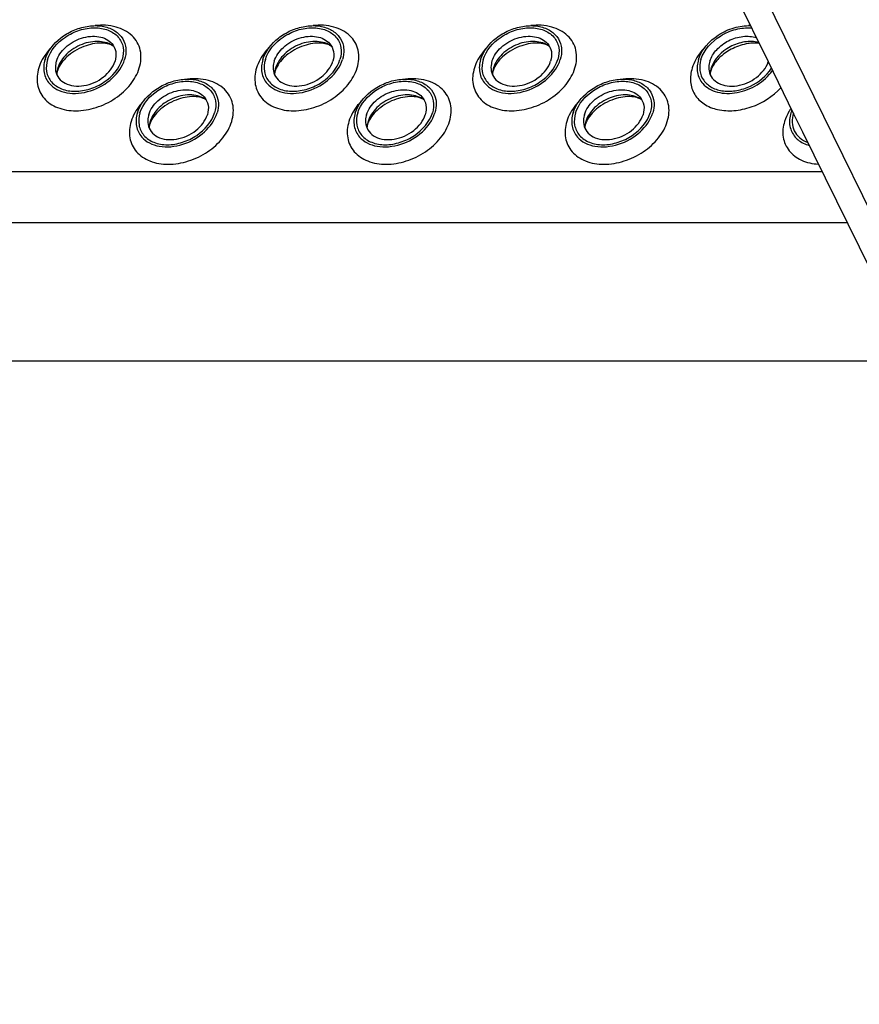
# Model space of a CAD drawing. Header units: millimetres. Extents: x 0 to 2100, y 0 to 2970.
# Tile 21 of 28: x 1617 to 1663, y 1031 to 1085. Entities that reach past the tile are written whole.
import ezdxf

# ---------------------------------------------------------------- set-up
doc = ezdxf.new("R2010")
doc.units = ezdxf.units.MM
doc.header["$LTSCALE"] = 193.6
doc.layers.get('0').update_dxf_attribs({"linetype": 'CONTINUOUS'})

msp = doc.modelspace()

# ---------------------------------------------------------------- linework, layer by layer
at = {"color": 7, "linetype": 'CONTINUOUS'}
for p, q in [((1614.86, 1169.987), (1657.882, 1082.319)), ((1657.882, 1082.319), (1659.272, 1079.486)), ((1659.272, 1079.486), (1659.784, 1078.443)), ((1659.784, 1078.443), (1703.638, 989.078)), ((1665.961, 1065.855), (1438.371, 1065.855))]:
    msp.add_line(p, q, dxfattribs=at)
at = {"color": 9, "linetype": 'CONTINUOUS'}
for p, q in [((1616.972, 1168.883), (1799.997, 795.917)), ((1433.256, 1076.28), (1660.845, 1076.28)), ((1434.635, 1073.47), (1662.224, 1073.47))]:
    msp.add_line(p, q, dxfattribs=at)
msp.add_arc((1657.219, 1080.763), 3.546, 94.9593, 96.4923, dxfattribs=at)
at = {"color": 7, "linetype": 'CONTINUOUS'}
for centre, radius, start, end in [((1620.169, 1081.556), 1.361, 162.7878, 168.4706), ((1632.134, 1081.556), 1.361, 162.7878, 168.4706), ((1644.099, 1081.556), 1.361, 162.7878, 168.4706), ((1656.064, 1081.556), 1.361, 162.7878, 168.4706), ((1620.104, 1081.57), 1.294, 168.5133, 169.2517), ((1632.069, 1081.57), 1.294, 168.5133, 169.2517), ((1644.034, 1081.57), 1.294, 168.5133, 169.2517), ((1655.998, 1081.57), 1.294, 168.5133, 169.2517), ((1660.946, 1078.927), 1.893, 157.709, 162.7904), ((1625.178, 1078.633), 1.294, 168.5133, 169.2517), ((1625.244, 1078.618), 1.361, 162.7878, 168.4706), ((1637.143, 1078.633), 1.294, 168.5133, 169.2517), ((1637.209, 1078.618), 1.361, 162.7878, 168.4706), ((1649.108, 1078.633), 1.294, 168.5133, 169.2517), ((1649.174, 1078.618), 1.361, 162.7878, 168.4706)]:
    msp.add_arc(centre, radius, start, end, dxfattribs=at)
for points, knots in [([(1618.167, 1082.425), (1618.31, 1082.888), (1618.819, 1083.521), (1619.697, 1084.044), (1620.456, 1084.278), (1621.207, 1084.307), (1621.875, 1084.123), (1622.383, 1083.728), (1622.555, 1083.349), (1622.592, 1083.158)], [0, 0, 0, 0, 0.256023, 0.397887, 0.538537, 0.670709, 0.789982, 0.897281, 1, 1, 1, 1]), ([(1618.305, 1082.425), (1618.461, 1082.927), (1619.055, 1083.595), (1619.921, 1084.01), (1620.477, 1084.144), (1621.007, 1084.189), (1621.625, 1084.095), (1622.222, 1083.709), (1622.518, 1083.088), (1622.47, 1082.638), (1622.404, 1082.425)], [0, 0, 0, 0, 0.262644, 0.40739, 0.478548, 0.547163, 0.673046, 0.784041, 0.88848, 1, 1, 1, 1]), ([(1630.132, 1082.425), (1630.275, 1082.888), (1630.784, 1083.521), (1631.662, 1084.044), (1632.421, 1084.278), (1633.172, 1084.307), (1633.84, 1084.123), (1634.348, 1083.728), (1634.52, 1083.349), (1634.557, 1083.158)], [0, 0, 0, 0, 0.256023, 0.397887, 0.538537, 0.670709, 0.789982, 0.897281, 1, 1, 1, 1]), ([(1630.27, 1082.425), (1630.425, 1082.927), (1631.02, 1083.595), (1631.886, 1084.01), (1632.442, 1084.144), (1632.972, 1084.189), (1633.59, 1084.095), (1634.186, 1083.709), (1634.483, 1083.088), (1634.435, 1082.638), (1634.369, 1082.425)], [0, 0, 0, 0, 0.262644, 0.40739, 0.478548, 0.547163, 0.673046, 0.784041, 0.88848, 1, 1, 1, 1]), ([(1642.097, 1082.425), (1642.24, 1082.888), (1642.749, 1083.521), (1643.627, 1084.044), (1644.386, 1084.278), (1645.137, 1084.307), (1645.805, 1084.123), (1646.313, 1083.728), (1646.485, 1083.349), (1646.522, 1083.158)], [0, 0, 0, 0, 0.256023, 0.397887, 0.538537, 0.670709, 0.789982, 0.897281, 1, 1, 1, 1]), ([(1642.235, 1082.425), (1642.39, 1082.927), (1642.985, 1083.595), (1643.851, 1084.01), (1644.407, 1084.144), (1644.937, 1084.189), (1645.555, 1084.095), (1646.151, 1083.709), (1646.447, 1083.088), (1646.4, 1082.638), (1646.334, 1082.425)], [0, 0, 0, 0, 0.262644, 0.40739, 0.478548, 0.547163, 0.673046, 0.784041, 0.88848, 1, 1, 1, 1]), ([(1654.062, 1082.425), (1654.232, 1082.976), (1654.897, 1083.706), (1655.988, 1084.204), (1656.616, 1084.295), (1656.919, 1084.284)], [0, 0, 0, 0, 0.481726, 0.746691, 1, 1, 1, 1]), ([(1654.2, 1082.425), (1654.365, 1082.958), (1655.019, 1083.66), (1656.083, 1084.117), (1656.69, 1084.184), (1656.98, 1084.16)], [0, 0, 0, 0, 0.48345, 0.748655, 1, 1, 1, 1]), ([(1618.789, 1082.332), (1618.879, 1082.622), (1619.274, 1083.17), (1619.996, 1083.577), (1620.645, 1083.713), (1621.113, 1083.7), (1621.526, 1083.571), (1621.748, 1083.405), (1621.834, 1083.308)], [0, 0, 0, 0, 0.246509, 0.519762, 0.654244, 0.780195, 0.89511, 1, 1, 1, 1]), ([(1630.754, 1082.332), (1630.843, 1082.622), (1631.239, 1083.17), (1631.961, 1083.577), (1632.61, 1083.713), (1633.077, 1083.7), (1633.49, 1083.571), (1633.713, 1083.405), (1633.799, 1083.308)], [0, 0, 0, 0, 0.246509, 0.519762, 0.654244, 0.780195, 0.89511, 1, 1, 1, 1]), ([(1642.719, 1082.332), (1642.808, 1082.622), (1643.204, 1083.17), (1643.926, 1083.577), (1644.575, 1083.713), (1645.042, 1083.7), (1645.455, 1083.571), (1645.678, 1083.405), (1645.764, 1083.308)], [0, 0, 0, 0, 0.246509, 0.519762, 0.654244, 0.780195, 0.89511, 1, 1, 1, 1]), ([(1654.684, 1082.332), (1654.756, 1082.566), (1655.046, 1083.021), (1655.699, 1083.495), (1656.471, 1083.737), (1657.011, 1083.7), (1657.245, 1083.62)], [0, 0, 0, 0, 0.236159, 0.498635, 0.761919, 1, 1, 1, 1]), ([(1621.947, 1083.145), (1621.724, 1083.312), (1621.109, 1083.489), (1620.332, 1083.34), (1619.74, 1083.042), (1619.237, 1082.65), (1618.958, 1082.246), (1618.869, 1081.959)], [0, 0, 0, 0, 0.224625, 0.486047, 0.622957, 0.757186, 1, 1, 1, 1]), ([(1621.947, 1083.145), (1621.888, 1083.189), (1621.712, 1083.273), (1621.194, 1083.369), (1620.362, 1083.227), (1619.478, 1082.738), (1619.021, 1082.217), (1618.898, 1081.945)], [0, 0, 0, 0, 0.06197, 0.161076, 0.439025, 0.749133, 1, 1, 1, 1]), ([(1621.834, 1083.308), (1621.944, 1083.183), (1622.102, 1082.857), (1622.065, 1082.501), (1622.012, 1082.332)], [0, 0, 0, 0, 0.48372, 1, 1, 1, 1]), ([(1622.592, 1083.158), (1622.603, 1083.1), (1622.634, 1082.855), (1622.598, 1082.604), (1622.542, 1082.425)], [0, 0, 0, 0, 0.240827, 1, 1, 1, 1]), ([(1633.912, 1083.145), (1633.689, 1083.312), (1633.073, 1083.489), (1632.297, 1083.34), (1631.705, 1083.042), (1631.202, 1082.65), (1630.923, 1082.246), (1630.834, 1081.959)], [0, 0, 0, 0, 0.224625, 0.486047, 0.622957, 0.757186, 1, 1, 1, 1]), ([(1633.912, 1083.145), (1633.853, 1083.189), (1633.677, 1083.273), (1633.159, 1083.369), (1632.327, 1083.227), (1631.443, 1082.738), (1630.986, 1082.217), (1630.863, 1081.945)], [0, 0, 0, 0, 0.06197, 0.161076, 0.439025, 0.749133, 1, 1, 1, 1]), ([(1633.799, 1083.308), (1633.909, 1083.183), (1634.067, 1082.857), (1634.03, 1082.501), (1633.977, 1082.332)], [0, 0, 0, 0, 0.48372, 1, 1, 1, 1]), ([(1634.557, 1083.158), (1634.568, 1083.1), (1634.599, 1082.855), (1634.563, 1082.604), (1634.507, 1082.425)], [0, 0, 0, 0, 0.240827, 1, 1, 1, 1]), ([(1645.877, 1083.145), (1645.654, 1083.312), (1645.038, 1083.489), (1644.262, 1083.34), (1643.67, 1083.042), (1643.167, 1082.65), (1642.888, 1082.246), (1642.799, 1081.959)], [0, 0, 0, 0, 0.224625, 0.486047, 0.622957, 0.757186, 1, 1, 1, 1]), ([(1645.877, 1083.145), (1645.818, 1083.189), (1645.642, 1083.273), (1645.124, 1083.369), (1644.292, 1083.227), (1643.407, 1082.738), (1642.951, 1082.217), (1642.828, 1081.945)], [0, 0, 0, 0, 0.06197, 0.161076, 0.439025, 0.749133, 1, 1, 1, 1]), ([(1645.764, 1083.308), (1645.874, 1083.183), (1646.032, 1082.857), (1645.995, 1082.501), (1645.942, 1082.332)], [0, 0, 0, 0, 0.48372, 1, 1, 1, 1]), ([(1646.522, 1083.158), (1646.533, 1083.1), (1646.564, 1082.855), (1646.527, 1082.604), (1646.472, 1082.425)], [0, 0, 0, 0, 0.240827, 1, 1, 1, 1]), ([(1657.371, 1083.364), (1657.121, 1083.427), (1656.563, 1083.432), (1655.56, 1083.088), (1654.917, 1082.454), (1654.764, 1081.959)], [0, 0, 0, 0, 0.243949, 0.509689, 1, 1, 1, 1]), ([(1657.397, 1083.307), (1657.159, 1083.342), (1656.62, 1083.308), (1655.851, 1083.027), (1655.2, 1082.559), (1654.885, 1082.149), (1654.793, 1081.945)], [0, 0, 0, 0, 0.233231, 0.511023, 0.78338, 1, 1, 1, 1]), ([(1618.167, 1082.425), (1618.097, 1082.196), (1618.046, 1081.715), (1618.259, 1081.272), (1618.406, 1081.104)], [0, 0, 0, 0, 0.516327, 1, 1, 1, 1]), ([(1618.305, 1082.425), (1618.24, 1082.212), (1618.192, 1081.762), (1618.488, 1081.141), (1619.085, 1080.755), (1619.703, 1080.661), (1620.233, 1080.706), (1620.789, 1080.84), (1621.654, 1081.255), (1622.249, 1081.923), (1622.404, 1082.425)], [0, 0, 0, 0, 0.11152, 0.215959, 0.326954, 0.452837, 0.521452, 0.59261, 0.737356, 1, 1, 1, 1]), ([(1618.406, 1081.104), (1618.522, 1080.972), (1618.824, 1080.744), (1619.384, 1080.568), (1620.02, 1080.549), (1620.902, 1080.733), (1621.883, 1081.286), (1622.42, 1082.03), (1622.542, 1082.425)], [0, 0, 0, 0, 0.104844, 0.2197, 0.345614, 0.480094, 0.753415, 1, 1, 1, 1]), ([(1618.789, 1082.332), (1618.775, 1082.286), (1618.731, 1082.112), (1618.727, 1081.926), (1618.752, 1081.795)], [0, 0, 0, 0, 0.262254, 1, 1, 1, 1]), ([(1618.752, 1081.795), (1618.779, 1081.654), (1618.904, 1081.374), (1619.277, 1081.082), (1619.77, 1080.945), (1620.521, 1080.974), (1621.406, 1081.366), (1621.907, 1081.99), (1622.012, 1082.332)], [0, 0, 0, 0, 0.102966, 0.210459, 0.329939, 0.462371, 0.743357, 1, 1, 1, 1]), ([(1618.898, 1081.945), (1618.893, 1081.933), (1618.874, 1081.889), (1618.857, 1081.843), (1618.847, 1081.81)], [0, 0, 0, 0, 0.268631, 1, 1, 1, 1]), ([(1630.132, 1082.425), (1630.062, 1082.196), (1630.011, 1081.715), (1630.223, 1081.272), (1630.371, 1081.104)], [0, 0, 0, 0, 0.516327, 1, 1, 1, 1]), ([(1630.27, 1082.425), (1630.205, 1082.212), (1630.157, 1081.762), (1630.453, 1081.141), (1631.05, 1080.755), (1631.667, 1080.661), (1632.198, 1080.706), (1632.754, 1080.84), (1633.619, 1081.255), (1634.214, 1081.923), (1634.369, 1082.425)], [0, 0, 0, 0, 0.11152, 0.215959, 0.326954, 0.452837, 0.521452, 0.59261, 0.737356, 1, 1, 1, 1]), ([(1630.371, 1081.104), (1630.487, 1080.972), (1630.789, 1080.744), (1631.349, 1080.568), (1631.985, 1080.549), (1632.866, 1080.733), (1633.848, 1081.286), (1634.385, 1082.03), (1634.507, 1082.425)], [0, 0, 0, 0, 0.104844, 0.2197, 0.345614, 0.480094, 0.753415, 1, 1, 1, 1]), ([(1630.754, 1082.332), (1630.74, 1082.286), (1630.695, 1082.112), (1630.692, 1081.926), (1630.717, 1081.795)], [0, 0, 0, 0, 0.262254, 1, 1, 1, 1]), ([(1630.717, 1081.795), (1630.743, 1081.654), (1630.869, 1081.374), (1631.242, 1081.082), (1631.735, 1080.945), (1632.485, 1080.974), (1633.371, 1081.366), (1633.872, 1081.99), (1633.977, 1082.332)], [0, 0, 0, 0, 0.102966, 0.210459, 0.329939, 0.462371, 0.743357, 1, 1, 1, 1]), ([(1630.863, 1081.945), (1630.858, 1081.933), (1630.839, 1081.889), (1630.822, 1081.843), (1630.812, 1081.81)], [0, 0, 0, 0, 0.268631, 1, 1, 1, 1]), ([(1642.097, 1082.425), (1642.027, 1082.196), (1641.976, 1081.715), (1642.188, 1081.272), (1642.336, 1081.104)], [0, 0, 0, 0, 0.516327, 1, 1, 1, 1]), ([(1642.235, 1082.425), (1642.17, 1082.212), (1642.122, 1081.762), (1642.418, 1081.141), (1643.015, 1080.755), (1643.632, 1080.661), (1644.163, 1080.706), (1644.718, 1080.84), (1645.584, 1081.255), (1646.179, 1081.923), (1646.334, 1082.425)], [0, 0, 0, 0, 0.11152, 0.215959, 0.326954, 0.452837, 0.521452, 0.59261, 0.737356, 1, 1, 1, 1]), ([(1642.336, 1081.104), (1642.452, 1080.972), (1642.754, 1080.744), (1643.314, 1080.568), (1643.95, 1080.549), (1644.831, 1080.733), (1645.813, 1081.286), (1646.35, 1082.03), (1646.472, 1082.425)], [0, 0, 0, 0, 0.104844, 0.2197, 0.345614, 0.480094, 0.753415, 1, 1, 1, 1]), ([(1642.719, 1082.332), (1642.705, 1082.286), (1642.66, 1082.112), (1642.656, 1081.926), (1642.681, 1081.795)], [0, 0, 0, 0, 0.262254, 1, 1, 1, 1]), ([(1642.681, 1081.795), (1642.708, 1081.654), (1642.834, 1081.374), (1643.207, 1081.082), (1643.7, 1080.945), (1644.45, 1080.974), (1645.336, 1081.366), (1645.837, 1081.99), (1645.942, 1082.332)], [0, 0, 0, 0, 0.102966, 0.210459, 0.329939, 0.462371, 0.743357, 1, 1, 1, 1]), ([(1642.828, 1081.945), (1642.823, 1081.933), (1642.804, 1081.889), (1642.787, 1081.843), (1642.777, 1081.81)], [0, 0, 0, 0, 0.268631, 1, 1, 1, 1]), ([(1654.062, 1082.425), (1653.992, 1082.196), (1653.941, 1081.715), (1654.153, 1081.272), (1654.301, 1081.104)], [0, 0, 0, 0, 0.516327, 1, 1, 1, 1]), ([(1654.2, 1082.425), (1654.14, 1082.23), (1654.09, 1081.823), (1654.312, 1081.246), (1654.798, 1080.843), (1655.45, 1080.658), (1656.187, 1080.692), (1657.155, 1081.005), (1657.793, 1081.517), (1658.069, 1081.941)], [0, 0, 0, 0, 0.111929, 0.216386, 0.324685, 0.445434, 0.579857, 0.722989, 1, 1, 1, 1]), ([(1654.684, 1082.332), (1654.67, 1082.286), (1654.625, 1082.112), (1654.621, 1081.926), (1654.646, 1081.795)], [0, 0, 0, 0, 0.262254, 1, 1, 1, 1]), ([(1654.646, 1081.795), (1654.673, 1081.655), (1654.797, 1081.378), (1655.163, 1081.087), (1655.649, 1080.947), (1656.391, 1080.969), (1657.273, 1081.348), (1657.78, 1081.957), (1657.895, 1082.294)], [0, 0, 0, 0, 0.102888, 0.210157, 0.329206, 0.461133, 0.741833, 1, 1, 1, 1]), ([(1654.793, 1081.945), (1654.788, 1081.933), (1654.769, 1081.889), (1654.752, 1081.843), (1654.742, 1081.81)], [0, 0, 0, 0, 0.268631, 1, 1, 1, 1]), ([(1618.847, 1081.81), (1618.841, 1081.79), (1618.822, 1081.723), (1618.812, 1081.654), (1618.811, 1081.606)], [0, 0, 0, 0, 0.304395, 1, 1, 1, 1]), ([(1630.812, 1081.81), (1630.806, 1081.79), (1630.787, 1081.723), (1630.777, 1081.654), (1630.776, 1081.606)], [0, 0, 0, 0, 0.304395, 1, 1, 1, 1]), ([(1642.777, 1081.81), (1642.77, 1081.79), (1642.752, 1081.723), (1642.742, 1081.654), (1642.741, 1081.606)], [0, 0, 0, 0, 0.304395, 1, 1, 1, 1]), ([(1654.301, 1081.104), (1654.4, 1080.991), (1654.648, 1080.792), (1655.108, 1080.611), (1655.634, 1080.545), (1656.394, 1080.614), (1657.31, 1080.975), (1657.907, 1081.506), (1658.129, 1081.816)], [0, 0, 0, 0, 0.10341, 0.214968, 0.336069, 0.465688, 0.737151, 1, 1, 1, 1]), ([(1654.742, 1081.81), (1654.735, 1081.79), (1654.717, 1081.723), (1654.707, 1081.654), (1654.706, 1081.606)], [0, 0, 0, 0, 0.304395, 1, 1, 1, 1]), ([(1623.242, 1079.487), (1623.385, 1079.951), (1623.894, 1080.584), (1624.772, 1081.106), (1625.531, 1081.341), (1626.282, 1081.37), (1626.95, 1081.186), (1627.458, 1080.79), (1627.629, 1080.411), (1627.667, 1080.221)], [0, 0, 0, 0, 0.256023, 0.397887, 0.538537, 0.670709, 0.789982, 0.897281, 1, 1, 1, 1]), ([(1623.38, 1079.487), (1623.535, 1079.989), (1624.13, 1080.658), (1624.996, 1081.072), (1625.551, 1081.207), (1626.082, 1081.252), (1626.7, 1081.157), (1627.296, 1080.771), (1627.592, 1080.15), (1627.545, 1079.7), (1627.479, 1079.487)], [0, 0, 0, 0, 0.262644, 0.40739, 0.478548, 0.547163, 0.673046, 0.784041, 0.88848, 1, 1, 1, 1]), ([(1635.207, 1079.487), (1635.35, 1079.951), (1635.859, 1080.584), (1636.737, 1081.106), (1637.496, 1081.341), (1638.247, 1081.37), (1638.915, 1081.186), (1639.423, 1080.79), (1639.594, 1080.411), (1639.632, 1080.221)], [0, 0, 0, 0, 0.256023, 0.397887, 0.538537, 0.670709, 0.789982, 0.897281, 1, 1, 1, 1]), ([(1635.345, 1079.487), (1635.5, 1079.989), (1636.095, 1080.658), (1636.961, 1081.072), (1637.516, 1081.207), (1638.047, 1081.252), (1638.665, 1081.157), (1639.261, 1080.771), (1639.557, 1080.15), (1639.51, 1079.7), (1639.444, 1079.487)], [0, 0, 0, 0, 0.262644, 0.40739, 0.478548, 0.547163, 0.673046, 0.784041, 0.88848, 1, 1, 1, 1]), ([(1647.172, 1079.487), (1647.315, 1079.951), (1647.824, 1080.584), (1648.702, 1081.106), (1649.461, 1081.341), (1650.212, 1081.37), (1650.88, 1081.186), (1651.388, 1080.79), (1651.559, 1080.411), (1651.596, 1080.221)], [0, 0, 0, 0, 0.256023, 0.397887, 0.538537, 0.670709, 0.789982, 0.897281, 1, 1, 1, 1]), ([(1647.31, 1079.487), (1647.465, 1079.989), (1648.06, 1080.658), (1648.926, 1081.072), (1649.481, 1081.207), (1650.012, 1081.252), (1650.63, 1081.157), (1651.226, 1080.771), (1651.522, 1080.15), (1651.475, 1079.7), (1651.409, 1079.487)], [0, 0, 0, 0, 0.262644, 0.40739, 0.478548, 0.547163, 0.673046, 0.784041, 0.88848, 1, 1, 1, 1]), ([(1623.863, 1079.394), (1623.953, 1079.685), (1624.349, 1080.232), (1625.071, 1080.64), (1625.719, 1080.776), (1626.187, 1080.763), (1626.6, 1080.634), (1626.823, 1080.467), (1626.909, 1080.37)], [0, 0, 0, 0, 0.246509, 0.519762, 0.654244, 0.780195, 0.89511, 1, 1, 1, 1]), ([(1627.022, 1080.208), (1626.799, 1080.374), (1626.183, 1080.552), (1625.407, 1080.403), (1624.814, 1080.105), (1624.312, 1079.713), (1624.032, 1079.308), (1623.944, 1079.021)], [0, 0, 0, 0, 0.224625, 0.486047, 0.622957, 0.757186, 1, 1, 1, 1]), ([(1627.022, 1080.208), (1626.963, 1080.252), (1626.786, 1080.335), (1626.269, 1080.431), (1625.437, 1080.29), (1624.552, 1079.801), (1624.096, 1079.279), (1623.973, 1079.007)], [0, 0, 0, 0, 0.06197, 0.161076, 0.439025, 0.749133, 1, 1, 1, 1]), ([(1626.909, 1080.37), (1627.018, 1080.246), (1627.177, 1079.919), (1627.139, 1079.563), (1627.087, 1079.394)], [0, 0, 0, 0, 0.48372, 1, 1, 1, 1]), ([(1635.828, 1079.394), (1635.918, 1079.685), (1636.314, 1080.232), (1637.035, 1080.64), (1637.684, 1080.776), (1638.152, 1080.763), (1638.565, 1080.634), (1638.788, 1080.467), (1638.874, 1080.37)], [0, 0, 0, 0, 0.246509, 0.519762, 0.654244, 0.780195, 0.89511, 1, 1, 1, 1]), ([(1638.987, 1080.208), (1638.764, 1080.374), (1638.148, 1080.552), (1637.372, 1080.403), (1636.779, 1080.105), (1636.277, 1079.713), (1635.997, 1079.308), (1635.909, 1079.021)], [0, 0, 0, 0, 0.224625, 0.486047, 0.622957, 0.757186, 1, 1, 1, 1]), ([(1638.987, 1080.208), (1638.928, 1080.252), (1638.751, 1080.335), (1638.234, 1080.431), (1637.402, 1080.29), (1636.517, 1079.801), (1636.061, 1079.279), (1635.938, 1079.007)], [0, 0, 0, 0, 0.06197, 0.161076, 0.439025, 0.749133, 1, 1, 1, 1]), ([(1638.874, 1080.37), (1638.983, 1080.246), (1639.142, 1079.919), (1639.104, 1079.563), (1639.052, 1079.394)], [0, 0, 0, 0, 0.48372, 1, 1, 1, 1]), ([(1647.793, 1079.394), (1647.883, 1079.685), (1648.278, 1080.232), (1649, 1080.64), (1649.649, 1080.776), (1650.117, 1080.763), (1650.53, 1080.634), (1650.753, 1080.467), (1650.839, 1080.37)], [0, 0, 0, 0, 0.246509, 0.519762, 0.654244, 0.780195, 0.89511, 1, 1, 1, 1]), ([(1650.951, 1080.208), (1650.729, 1080.374), (1650.113, 1080.552), (1649.336, 1080.403), (1648.744, 1080.105), (1648.242, 1079.713), (1647.962, 1079.308), (1647.874, 1079.021)], [0, 0, 0, 0, 0.224625, 0.486047, 0.622957, 0.757186, 1, 1, 1, 1]), ([(1650.951, 1080.208), (1650.892, 1080.252), (1650.716, 1080.335), (1650.199, 1080.431), (1649.367, 1080.29), (1648.482, 1079.801), (1648.026, 1079.279), (1647.903, 1079.007)], [0, 0, 0, 0, 0.06197, 0.161076, 0.439025, 0.749133, 1, 1, 1, 1]), ([(1650.839, 1080.37), (1650.948, 1080.246), (1651.107, 1079.919), (1651.069, 1079.563), (1651.017, 1079.394)], [0, 0, 0, 0, 0.48372, 1, 1, 1, 1]), ([(1627.667, 1080.221), (1627.678, 1080.162), (1627.709, 1079.917), (1627.672, 1079.666), (1627.617, 1079.487)], [0, 0, 0, 0, 0.240827, 1, 1, 1, 1]), ([(1639.632, 1080.221), (1639.643, 1080.162), (1639.674, 1079.917), (1639.637, 1079.666), (1639.582, 1079.487)], [0, 0, 0, 0, 0.240827, 1, 1, 1, 1]), ([(1651.596, 1080.221), (1651.608, 1080.162), (1651.639, 1079.917), (1651.602, 1079.666), (1651.547, 1079.487)], [0, 0, 0, 0, 0.240827, 1, 1, 1, 1]), ([(1623.242, 1079.487), (1623.171, 1079.259), (1623.121, 1078.777), (1623.333, 1078.335), (1623.481, 1078.167)], [0, 0, 0, 0, 0.516327, 1, 1, 1, 1]), ([(1623.38, 1079.487), (1623.314, 1079.274), (1623.267, 1078.825), (1623.563, 1078.204), (1624.159, 1077.818), (1624.777, 1077.723), (1625.308, 1077.768), (1625.863, 1077.903), (1626.729, 1078.317), (1627.324, 1078.986), (1627.479, 1079.487)], [0, 0, 0, 0, 0.11152, 0.215959, 0.326954, 0.452837, 0.521452, 0.59261, 0.737356, 1, 1, 1, 1]), ([(1623.481, 1078.167), (1623.597, 1078.034), (1623.899, 1077.807), (1624.459, 1077.631), (1625.095, 1077.612), (1625.976, 1077.796), (1626.958, 1078.349), (1627.495, 1079.093), (1627.617, 1079.487)], [0, 0, 0, 0, 0.104844, 0.2197, 0.345614, 0.480094, 0.753415, 1, 1, 1, 1]), ([(1623.863, 1079.394), (1623.849, 1079.349), (1623.805, 1079.174), (1623.801, 1078.988), (1623.826, 1078.857)], [0, 0, 0, 0, 0.262254, 1, 1, 1, 1]), ([(1623.826, 1078.857), (1623.853, 1078.717), (1623.979, 1078.437), (1624.352, 1078.144), (1624.845, 1078.007), (1625.595, 1078.037), (1626.481, 1078.428), (1626.982, 1079.053), (1627.087, 1079.394)], [0, 0, 0, 0, 0.102966, 0.210459, 0.329939, 0.462371, 0.743357, 1, 1, 1, 1]), ([(1635.207, 1079.487), (1635.136, 1079.259), (1635.086, 1078.777), (1635.298, 1078.335), (1635.446, 1078.167)], [0, 0, 0, 0, 0.516327, 1, 1, 1, 1]), ([(1635.345, 1079.487), (1635.279, 1079.274), (1635.232, 1078.825), (1635.528, 1078.204), (1636.124, 1077.818), (1636.742, 1077.723), (1637.273, 1077.768), (1637.828, 1077.903), (1638.694, 1078.317), (1639.289, 1078.986), (1639.444, 1079.487)], [0, 0, 0, 0, 0.11152, 0.215959, 0.326954, 0.452837, 0.521452, 0.59261, 0.737356, 1, 1, 1, 1]), ([(1635.446, 1078.167), (1635.562, 1078.034), (1635.864, 1077.807), (1636.424, 1077.631), (1637.06, 1077.612), (1637.941, 1077.796), (1638.923, 1078.349), (1639.46, 1079.093), (1639.582, 1079.487)], [0, 0, 0, 0, 0.104844, 0.2197, 0.345614, 0.480094, 0.753415, 1, 1, 1, 1]), ([(1635.828, 1079.394), (1635.814, 1079.349), (1635.77, 1079.174), (1635.766, 1078.988), (1635.791, 1078.857)], [0, 0, 0, 0, 0.262254, 1, 1, 1, 1]), ([(1635.791, 1078.857), (1635.818, 1078.717), (1635.944, 1078.437), (1636.317, 1078.144), (1636.81, 1078.007), (1637.56, 1078.037), (1638.446, 1078.428), (1638.947, 1079.053), (1639.052, 1079.394)], [0, 0, 0, 0, 0.102966, 0.210459, 0.329939, 0.462371, 0.743357, 1, 1, 1, 1]), ([(1647.172, 1079.487), (1647.101, 1079.259), (1647.05, 1078.777), (1647.263, 1078.335), (1647.411, 1078.167)], [0, 0, 0, 0, 0.516327, 1, 1, 1, 1]), ([(1647.31, 1079.487), (1647.244, 1079.274), (1647.197, 1078.825), (1647.493, 1078.204), (1648.089, 1077.818), (1648.707, 1077.723), (1649.238, 1077.768), (1649.793, 1077.903), (1650.659, 1078.317), (1651.254, 1078.986), (1651.409, 1079.487)], [0, 0, 0, 0, 0.11152, 0.215959, 0.326954, 0.452837, 0.521452, 0.59261, 0.737356, 1, 1, 1, 1]), ([(1647.411, 1078.167), (1647.527, 1078.034), (1647.829, 1077.807), (1648.389, 1077.631), (1649.024, 1077.612), (1649.906, 1077.796), (1650.887, 1078.349), (1651.425, 1079.093), (1651.547, 1079.487)], [0, 0, 0, 0, 0.104844, 0.2197, 0.345614, 0.480094, 0.753415, 1, 1, 1, 1]), ([(1647.793, 1079.394), (1647.779, 1079.349), (1647.735, 1079.174), (1647.731, 1078.988), (1647.756, 1078.857)], [0, 0, 0, 0, 0.262254, 1, 1, 1, 1]), ([(1647.756, 1078.857), (1647.783, 1078.717), (1647.909, 1078.437), (1648.282, 1078.144), (1648.774, 1078.007), (1649.525, 1078.037), (1650.411, 1078.428), (1650.911, 1079.053), (1651.017, 1079.394)], [0, 0, 0, 0, 0.102966, 0.210459, 0.329939, 0.462371, 0.743357, 1, 1, 1, 1]), ([(1659.137, 1079.487), (1659.066, 1079.259), (1659.015, 1078.777), (1659.228, 1078.335), (1659.376, 1078.167)], [0, 0, 0, 0, 0.516327, 1, 1, 1, 1]), ([(1659.273, 1079.482), (1659.223, 1079.318), (1659.174, 1078.982), (1659.296, 1078.492), (1659.609, 1078.095), (1659.905, 1077.929), (1660.066, 1077.868)], [0, 0, 0, 0, 0.258628, 0.500001, 0.741373, 1, 1, 1, 1]), ([(1623.921, 1078.872), (1623.915, 1078.852), (1623.897, 1078.786), (1623.886, 1078.717), (1623.886, 1078.669)], [0, 0, 0, 0, 0.304395, 1, 1, 1, 1]), ([(1623.973, 1079.007), (1623.968, 1078.995), (1623.949, 1078.951), (1623.932, 1078.906), (1623.921, 1078.872)], [0, 0, 0, 0, 0.268631, 1, 1, 1, 1]), ([(1635.886, 1078.872), (1635.88, 1078.852), (1635.862, 1078.786), (1635.851, 1078.717), (1635.851, 1078.669)], [0, 0, 0, 0, 0.304395, 1, 1, 1, 1]), ([(1635.938, 1079.007), (1635.933, 1078.995), (1635.913, 1078.951), (1635.897, 1078.906), (1635.886, 1078.872)], [0, 0, 0, 0, 0.268631, 1, 1, 1, 1]), ([(1647.851, 1078.872), (1647.845, 1078.852), (1647.827, 1078.786), (1647.816, 1078.717), (1647.816, 1078.669)], [0, 0, 0, 0, 0.304395, 1, 1, 1, 1]), ([(1647.903, 1079.007), (1647.898, 1078.995), (1647.878, 1078.951), (1647.862, 1078.906), (1647.851, 1078.872)], [0, 0, 0, 0, 0.268631, 1, 1, 1, 1]), ([(1659.376, 1078.167), (1659.423, 1078.113), (1659.64, 1077.902), (1659.923, 1077.767), (1660.144, 1077.706)], [0, 0, 0, 0, 0.238513, 1, 1, 1, 1])]:
    msp.add_open_spline(points, degree=3, knots=knots, dxfattribs=at)
at = {"color": 9, "linetype": 'CONTINUOUS'}
for points, knots in [([(1623.347, 1081.959), (1623.443, 1082.269), (1623.484, 1082.776), (1623.252, 1083.376), (1622.849, 1083.889), (1622.037, 1084.302), (1621.303, 1084.33), (1620.924, 1084.286)], [0, 0, 0, 0, 0.240665, 0.354769, 0.469832, 0.716834, 1, 1, 1, 1]), ([(1635.312, 1081.959), (1635.408, 1082.269), (1635.449, 1082.776), (1635.217, 1083.376), (1634.814, 1083.889), (1634.002, 1084.302), (1633.268, 1084.33), (1632.888, 1084.286)], [0, 0, 0, 0, 0.240665, 0.354769, 0.469832, 0.716834, 1, 1, 1, 1]), ([(1647.277, 1081.959), (1647.373, 1082.269), (1647.414, 1082.776), (1647.182, 1083.376), (1646.779, 1083.889), (1645.967, 1084.302), (1645.233, 1084.33), (1644.853, 1084.286)], [0, 0, 0, 0, 0.240665, 0.354769, 0.469832, 0.716834, 1, 1, 1, 1]), ([(1618.54, 1083.12), (1618.455, 1083.033), (1618.152, 1082.69), (1617.92, 1082.28), (1617.82, 1081.959)], [0, 0, 0, 0, 0.264813, 1, 1, 1, 1]), ([(1630.505, 1083.12), (1630.42, 1083.033), (1630.117, 1082.69), (1629.885, 1082.28), (1629.785, 1081.959)], [0, 0, 0, 0, 0.264813, 1, 1, 1, 1]), ([(1642.47, 1083.12), (1642.385, 1083.033), (1642.082, 1082.69), (1641.85, 1082.28), (1641.75, 1081.959)], [0, 0, 0, 0, 0.264813, 1, 1, 1, 1]), ([(1654.435, 1083.12), (1654.35, 1083.033), (1654.047, 1082.69), (1653.815, 1082.28), (1653.715, 1081.959)], [0, 0, 0, 0, 0.264813, 1, 1, 1, 1]), ([(1617.82, 1081.959), (1617.732, 1081.671), (1617.668, 1081.065), (1618.067, 1080.228), (1618.871, 1079.707), (1619.896, 1079.551), (1621.001, 1079.74), (1622.043, 1080.245), (1622.88, 1080.992), (1623.246, 1081.633), (1623.347, 1081.959)], [0, 0, 0, 0, 0.111157, 0.215255, 0.325888, 0.451362, 0.590271, 0.734546, 0.873873, 1, 1, 1, 1]), ([(1629.785, 1081.959), (1629.697, 1081.671), (1629.633, 1081.065), (1630.032, 1080.228), (1630.836, 1079.707), (1631.861, 1079.551), (1632.966, 1079.74), (1634.008, 1080.245), (1634.845, 1080.992), (1635.211, 1081.633), (1635.312, 1081.959)], [0, 0, 0, 0, 0.111157, 0.215255, 0.325888, 0.451362, 0.590271, 0.734546, 0.873873, 1, 1, 1, 1]), ([(1641.75, 1081.959), (1641.662, 1081.671), (1641.597, 1081.065), (1641.997, 1080.228), (1642.801, 1079.707), (1643.826, 1079.551), (1644.931, 1079.74), (1645.973, 1080.245), (1646.81, 1080.992), (1647.176, 1081.633), (1647.277, 1081.959)], [0, 0, 0, 0, 0.111157, 0.215255, 0.325888, 0.451362, 0.590271, 0.734546, 0.873873, 1, 1, 1, 1]), ([(1653.715, 1081.959), (1653.639, 1081.713), (1653.571, 1081.204), (1653.808, 1080.473), (1654.363, 1079.925), (1655.136, 1079.625), (1656.038, 1079.58), (1657.287, 1079.85), (1658.152, 1080.395), (1658.592, 1080.872)], [0, 0, 0, 0, 0.112838, 0.218036, 0.325336, 0.443157, 0.574163, 0.71543, 1, 1, 1, 1]), ([(1628.422, 1079.021), (1628.517, 1079.332), (1628.559, 1079.839), (1628.327, 1080.438), (1627.924, 1080.951), (1627.112, 1081.364), (1626.378, 1081.392), (1625.998, 1081.349)], [0, 0, 0, 0, 0.240665, 0.354769, 0.469832, 0.716834, 1, 1, 1, 1]), ([(1640.386, 1079.021), (1640.482, 1079.332), (1640.524, 1079.839), (1640.292, 1080.438), (1639.889, 1080.951), (1639.077, 1081.364), (1638.343, 1081.392), (1637.963, 1081.349)], [0, 0, 0, 0, 0.240665, 0.354769, 0.469832, 0.716834, 1, 1, 1, 1]), ([(1652.351, 1079.021), (1652.447, 1079.332), (1652.489, 1079.839), (1652.257, 1080.438), (1651.854, 1080.951), (1651.041, 1081.364), (1650.308, 1081.392), (1649.928, 1081.349)], [0, 0, 0, 0, 0.240665, 0.354769, 0.469832, 0.716834, 1, 1, 1, 1]), ([(1623.615, 1080.182), (1623.53, 1080.095), (1623.227, 1079.753), (1622.994, 1079.343), (1622.895, 1079.021)], [0, 0, 0, 0, 0.264813, 1, 1, 1, 1]), ([(1635.58, 1080.182), (1635.495, 1080.095), (1635.192, 1079.753), (1634.959, 1079.343), (1634.86, 1079.021)], [0, 0, 0, 0, 0.264813, 1, 1, 1, 1]), ([(1647.545, 1080.182), (1647.46, 1080.095), (1647.157, 1079.753), (1646.924, 1079.343), (1646.825, 1079.021)], [0, 0, 0, 0, 0.264813, 1, 1, 1, 1]), ([(1659.146, 1079.742), (1659.107, 1079.685), (1658.962, 1079.459), (1658.849, 1079.211), (1658.79, 1079.021)], [0, 0, 0, 0, 0.25965, 1, 1, 1, 1]), ([(1622.895, 1079.021), (1622.806, 1078.734), (1622.742, 1078.128), (1623.141, 1077.29), (1623.946, 1076.77), (1624.97, 1076.613), (1626.076, 1076.803), (1627.117, 1077.307), (1627.955, 1078.055), (1628.321, 1078.695), (1628.422, 1079.021)], [0, 0, 0, 0, 0.111157, 0.215255, 0.325888, 0.451362, 0.590271, 0.734546, 0.873873, 1, 1, 1, 1]), ([(1634.86, 1079.021), (1634.771, 1078.734), (1634.707, 1078.128), (1635.106, 1077.29), (1635.911, 1076.77), (1636.935, 1076.613), (1638.041, 1076.803), (1639.082, 1077.307), (1639.92, 1078.055), (1640.286, 1078.695), (1640.386, 1079.021)], [0, 0, 0, 0, 0.111157, 0.215255, 0.325888, 0.451362, 0.590271, 0.734546, 0.873873, 1, 1, 1, 1]), ([(1646.825, 1079.021), (1646.736, 1078.734), (1646.672, 1078.128), (1647.071, 1077.29), (1647.876, 1076.77), (1648.9, 1076.613), (1650.005, 1076.803), (1651.047, 1077.307), (1651.885, 1078.055), (1652.251, 1078.695), (1652.351, 1079.021)], [0, 0, 0, 0, 0.111157, 0.215255, 0.325888, 0.451362, 0.590271, 0.734546, 0.873873, 1, 1, 1, 1]), ([(1658.79, 1079.021), (1658.705, 1078.745), (1658.639, 1078.166), (1658.99, 1077.355), (1659.725, 1076.821), (1660.331, 1076.694), (1660.65, 1076.676)], [0, 0, 0, 0, 0.248599, 0.480969, 0.725092, 1, 1, 1, 1])]:
    msp.add_open_spline(points, degree=3, knots=knots, dxfattribs=at)
at = {"color": 7, "linetype": 'CONTINUOUS'}
for points in [[(1618.832, 1081.812), (1618.819, 1081.744), (1618.812, 1081.675), (1618.811, 1081.606)], [(1630.797, 1081.812), (1630.784, 1081.744), (1630.777, 1081.675), (1630.776, 1081.606)], [(1642.762, 1081.812), (1642.749, 1081.744), (1642.742, 1081.675), (1642.741, 1081.606)], [(1654.727, 1081.812), (1654.714, 1081.744), (1654.707, 1081.675), (1654.706, 1081.606)], [(1623.907, 1078.874), (1623.894, 1078.807), (1623.887, 1078.738), (1623.886, 1078.669)], [(1635.872, 1078.874), (1635.859, 1078.807), (1635.852, 1078.738), (1635.851, 1078.669)], [(1647.837, 1078.874), (1647.824, 1078.807), (1647.817, 1078.738), (1647.816, 1078.669)]]:
    msp.add_open_spline(points, degree=3, dxfattribs=at)

doc.saveas('drawing.dxf')
